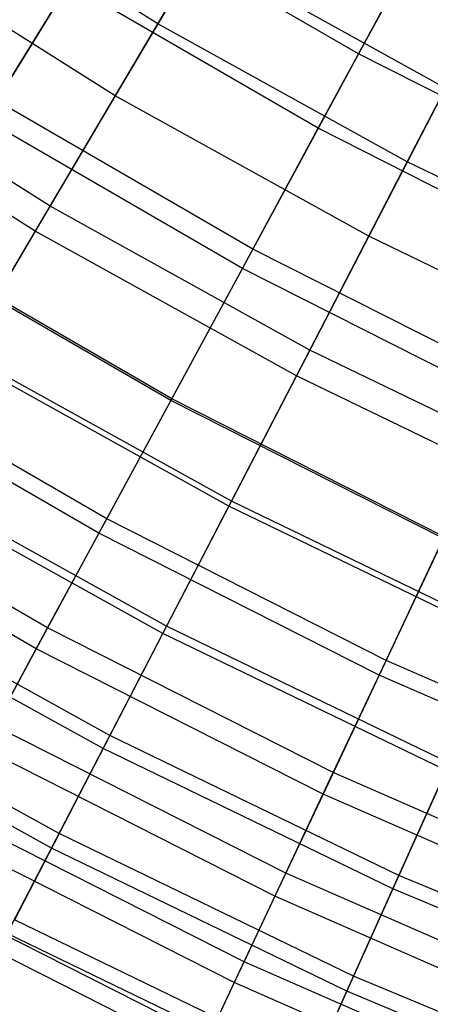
# Model space of a CAD drawing. Extents: x -135 to 135, y -135 to 135.
# Tile 169 of 207: x -13.15 to -11.18, y -25.81 to -21.1. Entities that reach past the tile are written whole.
import ezdxf

# ---------------------------------------------------------------- set-up
doc = ezdxf.new("R2010")
doc.units = 0
doc.header["$LTSCALE"] = 25.4
doc.layers.get('0').update_dxf_attribs({"linetype": 'CONTINUOUS'})

# ---------------------------------------------------------------- blocks, each defined once
blk = doc.blocks.new('SANTANA_BIURKO_A_PM_STL')
at = {"color": 0}
for p, q in [((-12.4888, -21.1231, 153.0923), (-11.9409, -20.1965, 151.2113)), ((-12.4888, -21.1231, 153.0923), (-11.9409, -20.1965, 151.2113)), ((-10.9881, -20.2714, 151.0295), (-11.5281, -21.2678, 152.9881)), ((-10.9881, -20.2714, 151.0295), (-11.5281, -21.2678, 152.9881)), ((-12.4888, -21.1231, 153.0923), (-13.6434, -20.3964, 153.0923)), ((-12.4888, -21.1231, 153.0923), (-13.6434, -20.3964, 153.0923)), ((-12.7025, -20.5879, 152.9881), (-13.2598, -21.4912, 154.9323)), ((-12.7025, -20.5879, 152.9881), (-13.2598, -21.4912, 154.9323)), ((-11.5281, -21.2678, 152.9881), (-12.7025, -20.5879, 152.9881)), ((-11.5281, -21.2678, 152.9881), (-12.7025, -20.5879, 152.9881)), ((-12.6926, -21.4679, 186.1381), (-13.8661, -20.7293, 186.1381)), ((-12.6926, -21.4679, 186.1381), (-13.8661, -20.7293, 186.1381)), ((-12.2865, -20.781, 187.2648), (-12.6926, -21.4679, 186.1381)), ((-12.2865, -20.781, 187.2648), (-12.6926, -21.4679, 186.1381)), ((-11.1126, -21.4317, 187.2648), (-12.2865, -20.781, 187.2648)), ((-11.1126, -21.4317, 187.2648), (-12.2865, -20.781, 187.2648)), ((-11.2956, -21.7845, 153.0923), (-10.8001, -20.8289, 151.2113)), ((-11.2956, -21.7845, 153.0923), (-10.8001, -20.8289, 151.2113)), ((-11.7209, -21.6233, 186.2003), (-11.3347, -20.9109, 187.3245)), ((-11.7209, -21.6233, 186.2003), (-11.3347, -20.9109, 187.3245)), ((-13.3151, -21.5809, 185.0324), (-12.9149, -20.9321, 186.2003)), ((-13.3151, -21.5809, 185.0324), (-12.9149, -20.9321, 186.2003)), ((-11.7209, -21.6233, 186.2003), (-12.9149, -20.9321, 186.2003)), ((-11.7209, -21.6233, 186.2003), (-12.9149, -20.9321, 186.2003)), ((-13.0045, -21.9954, 154.9684), (-12.4888, -21.1231, 153.0923)), ((-13.0045, -21.9954, 154.9684), (-12.4888, -21.1231, 153.0923)), ((-11.2956, -21.7845, 153.0923), (-12.4888, -21.1231, 153.0923)), ((-11.2956, -21.7845, 153.0923), (-12.4888, -21.1231, 153.0923)), ((-13.0045, -21.9954, 154.9684), (-14.2068, -21.2387, 154.9684)), ((-13.0045, -21.9954, 154.9684), (-14.2068, -21.2387, 154.9684)), ((-11.5281, -21.2678, 152.9881), (-12.0339, -22.2009, 154.9323)), ((-11.5281, -21.2678, 152.9881), (-12.0339, -22.2009, 154.9323)), ((-10.3175, -21.8807, 152.9881), (-11.5281, -21.2678, 152.9881)), ((-10.3175, -21.8807, 152.9881), (-11.5281, -21.2678, 152.9881)), ((-13.0753, -22.1152, 184.9669), (-14.2841, -21.3543, 184.9669)), ((-13.0753, -22.1152, 184.9669), (-14.2841, -21.3543, 184.9669)), ((-11.1126, -21.4317, 187.2648), (-11.4799, -22.1401, 186.1381)), ((-11.1126, -21.4317, 187.2648), (-11.4799, -22.1401, 186.1381)), ((-12.6926, -21.4679, 186.1381), (-13.0753, -22.1152, 184.9669)), ((-12.6926, -21.4679, 186.1381), (-13.0753, -22.1152, 184.9669)), ((-11.4799, -22.1401, 186.1381), (-12.6926, -21.4679, 186.1381)), ((-11.4799, -22.1401, 186.1381), (-12.6926, -21.4679, 186.1381)), ((-12.0339, -22.2009, 154.9323), (-13.2598, -21.4912, 154.9323)), ((-12.0339, -22.2009, 154.9323), (-13.2598, -21.4912, 154.9323)), ((-12.0841, -22.2935, 185.0324), (-13.3151, -21.5809, 185.0324)), ((-12.0841, -22.2935, 185.0324), (-13.3151, -21.5809, 185.0324)), ((-12.0841, -22.2935, 185.0324), (-11.7209, -21.6233, 186.2003)), ((-12.0841, -22.2935, 185.0324), (-11.7209, -21.6233, 186.2003)), ((-10.49, -22.2465, 186.2003), (-11.7209, -21.6233, 186.2003)), ((-10.49, -22.2465, 186.2003), (-11.7209, -21.6233, 186.2003)), ((-11.762, -22.6842, 154.9684), (-11.2956, -21.7845, 153.0923)), ((-11.762, -22.6842, 154.9684), (-11.2956, -21.7845, 153.0923)), ((-10.0674, -22.3786, 153.0923), (-11.2956, -21.7845, 153.0923)), ((-10.0674, -22.3786, 153.0923), (-11.2956, -21.7845, 153.0923)), ((-13.4189, -22.6964, 156.5853), (-13.0045, -21.9954, 154.9684)), ((-13.4189, -22.6964, 156.5853), (-13.0045, -21.9954, 154.9684)), ((-11.762, -22.6842, 154.9684), (-13.0045, -21.9954, 154.9684)), ((-11.762, -22.6842, 154.9684), (-13.0045, -21.9954, 154.9684)), ((-13.0753, -22.1152, 184.9669), (-13.4324, -22.7191, 183.7566)), ((-13.0753, -22.1152, 184.9669), (-13.4324, -22.7191, 183.7566)), ((-11.826, -22.8076, 184.9669), (-13.0753, -22.1152, 184.9669)), ((-11.826, -22.8076, 184.9669), (-13.0753, -22.1152, 184.9669)), ((-12.4224, -22.9176, 183.8276), (-13.6879, -22.185, 183.8276)), ((-12.4224, -22.9176, 183.8276), (-13.6879, -22.185, 183.8276)), ((-11.4799, -22.1401, 186.1381), (-11.826, -22.8076, 184.9669)), ((-11.4799, -22.1401, 186.1381), (-11.826, -22.8076, 184.9669)), ((-10.2318, -22.7439, 186.1381), (-11.4799, -22.1401, 186.1381)), ((-10.2318, -22.7439, 186.1381), (-11.4799, -22.1401, 186.1381)), ((-12.4268, -22.9257, 156.5584), (-13.6927, -22.1929, 156.5584)), ((-12.4268, -22.9257, 156.5584), (-13.6927, -22.1929, 156.5584)), ((-12.0339, -22.2009, 154.9323), (-12.4268, -22.9257, 156.5584)), ((-12.0339, -22.2009, 154.9323), (-12.4268, -22.9257, 156.5584)), ((-10.7702, -22.8407, 154.9323), (-12.0339, -22.2009, 154.9323)), ((-10.7702, -22.8407, 154.9323), (-12.0339, -22.2009, 154.9323)), ((-12.4224, -22.9176, 183.8276), (-12.0841, -22.2935, 185.0324)), ((-12.4224, -22.9176, 183.8276), (-12.0841, -22.2935, 185.0324)), ((-10.8151, -22.936, 185.0324), (-12.0841, -22.2935, 185.0324)), ((-10.8151, -22.936, 185.0324), (-12.0841, -22.2935, 185.0324)), ((-12.1369, -23.4071, 156.5853), (-13.4189, -22.6964, 156.5853)), ((-12.1369, -23.4071, 156.5853), (-13.4189, -22.6964, 156.5853)), ((-12.1369, -23.4071, 156.5853), (-11.762, -22.6842, 154.9684)), ((-12.1369, -23.4071, 156.5853), (-11.762, -22.6842, 154.9684)), ((-10.4832, -23.3028, 154.9684), (-11.762, -22.6842, 154.9684)), ((-10.4832, -23.3028, 154.9684), (-11.762, -22.6842, 154.9684)), ((-12.7337, -23.4918, 182.5933), (-14.0309, -22.7409, 182.5933)), ((-12.7337, -23.4918, 182.5933), (-14.0309, -22.7409, 182.5933)), ((-12.149, -23.4305, 183.7566), (-13.4324, -22.7191, 183.7566)), ((-12.149, -23.4305, 183.7566), (-13.4324, -22.7191, 183.7566)), ((-12.7709, -23.5605, 158.1011), (-14.0719, -22.8074, 158.1011)), ((-12.7709, -23.5605, 158.1011), (-14.0719, -22.8074, 158.1011)), ((-11.826, -22.8076, 184.9669), (-12.149, -23.4305, 183.7566)), ((-11.826, -22.8076, 184.9669), (-12.149, -23.4305, 183.7566)), ((-10.5402, -23.4296, 184.9669), (-11.826, -22.8076, 184.9669)), ((-10.5402, -23.4296, 184.9669), (-11.826, -22.8076, 184.9669)), ((-12.4268, -22.9257, 156.5584), (-12.7709, -23.5605, 158.1011)), ((-12.4268, -22.9257, 156.5584), (-12.7709, -23.5605, 158.1011)), ((-12.7337, -23.4918, 182.5933), (-12.4224, -22.9176, 183.8276)), ((-12.7337, -23.4918, 182.5933), (-12.4224, -22.9176, 183.8276)), ((-11.1218, -23.5864, 156.5584), (-12.4268, -22.9257, 156.5584)), ((-11.1218, -23.5864, 156.5584), (-12.4268, -22.9257, 156.5584)), ((-11.1179, -23.578, 183.8276), (-12.4224, -22.9176, 183.8276)), ((-11.1179, -23.578, 183.8276), (-12.4224, -22.9176, 183.8276)), ((-13.0166, -24.0138, 181.3361), (-14.3426, -23.2462, 181.3361)), ((-13.0166, -24.0138, 181.3361), (-14.3426, -23.2462, 181.3361)), ((-12.4649, -24.0398, 158.1165), (-13.7817, -23.3099, 158.1165)), ((-12.4649, -24.0398, 158.1165), (-13.7817, -23.3099, 158.1165)), ((-12.447, -24.0053, 182.5129), (-13.7619, -23.2764, 182.5129)), ((-12.447, -24.0053, 182.5129), (-13.7619, -23.2764, 182.5129)), ((-13.071, -24.1141, 159.5739), (-14.4025, -23.3432, 159.5739)), ((-13.071, -24.1141, 159.5739), (-14.4025, -23.3432, 159.5739)), ((-12.4649, -24.0398, 158.1165), (-12.1369, -23.4071, 156.5853)), ((-12.4649, -24.0398, 158.1165), (-12.1369, -23.4071, 156.5853)), ((-10.8173, -24.0454, 156.5853), (-12.1369, -23.4071, 156.5853)), ((-10.8173, -24.0454, 156.5853), (-12.1369, -23.4071, 156.5853)), ((-12.149, -23.4305, 183.7566), (-12.447, -24.0053, 182.5129)), ((-12.149, -23.4305, 183.7566), (-12.447, -24.0053, 182.5129)), ((-10.8281, -24.0695, 183.7566), (-12.149, -23.4305, 183.7566)), ((-10.8281, -24.0695, 183.7566), (-12.149, -23.4305, 183.7566)), ((-13.0166, -24.0138, 181.3361), (-12.7337, -23.4918, 182.5933)), ((-13.0166, -24.0138, 181.3361), (-12.7337, -23.4918, 182.5933)), ((-11.3965, -24.1689, 182.5933), (-12.7337, -23.4918, 182.5933)), ((-11.3965, -24.1689, 182.5933), (-12.7337, -23.4918, 182.5933)), ((-12.7709, -23.5605, 158.1011), (-13.071, -24.1141, 159.5739)), ((-12.7709, -23.5605, 158.1011), (-13.071, -24.1141, 159.5739)), ((-11.4298, -24.2395, 158.1011), (-12.7709, -23.5605, 158.1011)), ((-11.4298, -24.2395, 158.1011), (-12.7709, -23.5605, 158.1011)), ((-11.1218, -23.5864, 156.5584), (-11.4298, -24.2395, 158.1011)), ((-11.1218, -23.5864, 156.5584), (-11.4298, -24.2395, 158.1011)), ((-11.3965, -24.1689, 182.5933), (-11.1179, -23.578, 183.8276)), ((-11.3965, -24.1689, 182.5933), (-11.1179, -23.578, 183.8276)), ((-12.7184, -24.5286, 181.2421), (-14.0619, -23.7839, 181.2421)), ((-12.7184, -24.5286, 181.2421), (-14.0619, -23.7839, 181.2421)), ((-12.7509, -24.5912, 159.5786), (-14.0978, -23.8446, 159.5786)), ((-12.7509, -24.5912, 159.5786), (-14.0978, -23.8446, 159.5786)), ((-13.2701, -24.4815, 180.0621), (-13.0166, -24.0138, 181.3361)), ((-13.2701, -24.4815, 180.0621), (-13.0166, -24.0138, 181.3361)), ((-11.6497, -24.7059, 181.3361), (-13.0166, -24.0138, 181.3361)), ((-11.6497, -24.7059, 181.3361), (-13.0166, -24.0138, 181.3361)), ((-12.447, -24.0053, 182.5129), (-12.7184, -24.5286, 181.2421)), ((-12.447, -24.0053, 182.5129), (-12.7184, -24.5286, 181.2421)), ((-11.0937, -24.6599, 182.5129), (-12.447, -24.0053, 182.5129)), ((-11.0937, -24.6599, 182.5129), (-12.447, -24.0053, 182.5129)), ((-12.7509, -24.5912, 159.5786), (-12.4649, -24.0398, 158.1165)), ((-12.7509, -24.5912, 159.5786), (-12.4649, -24.0398, 158.1165)), ((-11.1096, -24.6953, 158.1165), (-12.4649, -24.0398, 158.1165)), ((-11.1096, -24.6953, 158.1165), (-12.4649, -24.0398, 158.1165)), ((-13.071, -24.1141, 159.5739), (-13.3282, -24.5886, 160.9733)), ((-13.071, -24.1141, 159.5739), (-13.3282, -24.5886, 160.9733)), ((-11.6983, -24.809, 159.5739), (-13.071, -24.1141, 159.5739)), ((-11.6983, -24.809, 159.5739), (-13.071, -24.1141, 159.5739)), ((-11.6497, -24.7059, 181.3361), (-11.3965, -24.1689, 182.5933)), ((-11.6497, -24.7059, 181.3361), (-11.3965, -24.1689, 182.5933)), ((-10.0234, -24.7699, 182.5933), (-11.3965, -24.1689, 182.5933)), ((-10.0234, -24.7699, 182.5933), (-11.3965, -24.1689, 182.5933)), ((-12.9616, -24.9977, 179.9512), (-14.3308, -24.2387, 179.9512)), ((-12.9616, -24.9977, 179.9512), (-14.3308, -24.2387, 179.9512)), ((-11.4298, -24.2395, 158.1011), (-11.6983, -24.809, 159.5739)), ((-11.4298, -24.2395, 158.1011), (-11.6983, -24.809, 159.5739)), ((-10.0527, -24.8423, 158.1011), (-11.4298, -24.2395, 158.1011)), ((-10.0527, -24.8423, 158.1011), (-11.4298, -24.2395, 158.1011)), ((-12.9981, -25.0681, 160.9833), (-14.3712, -24.307, 160.9833)), ((-12.9981, -25.0681, 160.9833), (-14.3712, -24.307, 160.9833)), ((-11.8766, -25.187, 180.0621), (-13.2701, -24.4815, 180.0621)), ((-11.8766, -25.187, 180.0621), (-13.2701, -24.4815, 180.0621)), ((-12.7184, -24.5286, 181.2421), (-12.9616, -24.9977, 179.9512)), ((-12.7184, -24.5286, 181.2421), (-12.9616, -24.9977, 179.9512)), ((-11.3356, -25.1975, 181.2421), (-12.7184, -24.5286, 181.2421)), ((-11.3356, -25.1975, 181.2421), (-12.7184, -24.5286, 181.2421)), ((-11.9285, -25.2972, 160.9733), (-13.3282, -24.5886, 160.9733)), ((-11.9285, -25.2972, 160.9733), (-13.3282, -24.5886, 160.9733)), ((-12.9981, -25.0681, 160.9833), (-12.7509, -24.5912, 159.5786)), ((-12.9981, -25.0681, 160.9833), (-12.7509, -24.5912, 159.5786)), ((-11.3645, -25.2619, 159.5786), (-12.7509, -24.5912, 159.5786)), ((-11.3645, -25.2619, 159.5786), (-12.7509, -24.5912, 159.5786)), ((-11.0937, -24.6599, 182.5129), (-11.3356, -25.1975, 181.2421)), ((-11.0937, -24.6599, 182.5129), (-11.3356, -25.1975, 181.2421)), ((-11.8766, -25.187, 180.0621), (-11.6497, -24.7059, 181.3361)), ((-11.8766, -25.187, 180.0621), (-11.6497, -24.7059, 181.3361)), ((-10.2461, -25.3202, 181.3361), (-11.6497, -24.7059, 181.3361)), ((-10.2461, -25.3202, 181.3361), (-11.6497, -24.7059, 181.3361)), ((-11.3645, -25.2619, 159.5786), (-11.1096, -24.6953, 158.1165)), ((-11.3645, -25.2619, 159.5786), (-11.1096, -24.6953, 158.1165)), ((-11.6983, -24.809, 159.5739), (-11.9285, -25.2972, 160.9733)), ((-11.6983, -24.809, 159.5739), (-11.9285, -25.2972, 160.9733)), ((-10.2889, -25.4259, 159.5739), (-11.6983, -24.809, 159.5739)), ((-10.2889, -25.4259, 159.5739), (-11.6983, -24.809, 159.5739)), ((-12.0763, -25.6107, 178.7776), (-13.4934, -24.8933, 178.7776)), ((-12.0763, -25.6107, 178.7776), (-13.4934, -24.8933, 178.7776)), ((-12.1233, -25.7103, 162.3079), (-13.5458, -24.9901, 162.3079)), ((-12.1233, -25.7103, 162.3079), (-13.5458, -24.9901, 162.3079)), ((-12.9616, -24.9977, 179.9512), (-13.1755, -25.4102, 178.6467)), ((-12.9616, -24.9977, 179.9512), (-13.1755, -25.4102, 178.6467)), ((-11.5523, -25.6794, 179.9512), (-12.9616, -24.9977, 179.9512)), ((-11.5523, -25.6794, 179.9512), (-12.9616, -24.9977, 179.9512)), ((-13.2094, -25.4755, 162.3398), (-12.9981, -25.0681, 160.9833)), ((-13.2094, -25.4755, 162.3398), (-12.9981, -25.0681, 160.9833)), ((-11.5849, -25.7517, 160.9833), (-12.9981, -25.0681, 160.9833)), ((-11.5849, -25.7517, 160.9833), (-12.9981, -25.0681, 160.9833)), ((-12.0763, -25.6107, 178.7776), (-11.8766, -25.187, 180.0621)), ((-12.0763, -25.6107, 178.7776), (-11.8766, -25.187, 180.0621)), ((-10.4456, -25.8133, 180.0621), (-11.8766, -25.187, 180.0621)), ((-10.4456, -25.8133, 180.0621), (-11.8766, -25.187, 180.0621)), ((-11.3356, -25.1975, 181.2421), (-11.5523, -25.6794, 179.9512)), ((-11.3356, -25.1975, 181.2421), (-11.5523, -25.6794, 179.9512)), ((-9.9177, -25.7886, 181.2421), (-11.3356, -25.1975, 181.2421)), ((-9.9177, -25.7886, 181.2421), (-11.3356, -25.1975, 181.2421)), ((-12.248, -25.9748, 177.493), (-13.6852, -25.2472, 177.493)), ((-12.248, -25.9748, 177.493), (-13.6852, -25.2472, 177.493)), ((-11.5849, -25.7517, 160.9833), (-11.3645, -25.2619, 159.5786)), ((-11.5849, -25.7517, 160.9833), (-11.3645, -25.2619, 159.5786)), ((-9.943, -25.8544, 159.5786), (-11.3645, -25.2619, 159.5786)), ((-9.943, -25.8544, 159.5786), (-11.3645, -25.2619, 159.5786)), ((-12.2858, -26.055, 163.59), (-13.7274, -25.3251, 163.59)), ((-12.2858, -26.055, 163.59), (-13.7274, -25.3251, 163.59)), ((-11.9285, -25.2972, 160.9733), (-12.1233, -25.7103, 162.3079)), ((-11.9285, -25.2972, 160.9733), (-12.1233, -25.7103, 162.3079)), ((-10.4913, -25.9262, 160.9733), (-11.9285, -25.2972, 160.9733)), ((-10.4913, -25.9262, 160.9733), (-11.9285, -25.2972, 160.9733)), ((-11.743, -26.1032, 178.6467), (-13.1755, -25.4102, 178.6467)), ((-11.743, -26.1032, 178.6467), (-13.1755, -25.4102, 178.6467)), ((-11.7732, -26.1702, 162.3398), (-13.2094, -25.4755, 162.3398)), ((-11.7732, -26.1702, 162.3398), (-13.2094, -25.4755, 162.3398)), ((-12.248, -25.9748, 177.493), (-12.0763, -25.6107, 178.7776)), ((-12.248, -25.9748, 177.493), (-12.0763, -25.6107, 178.7776)), ((-10.6213, -26.2476, 178.7776), (-12.0763, -25.6107, 178.7776)), ((-10.6213, -26.2476, 178.7776), (-12.0763, -25.6107, 178.7776)), ((-12.1233, -25.7103, 162.3079), (-12.2858, -26.055, 163.59)), ((-12.1233, -25.7103, 162.3079), (-12.2858, -26.055, 163.59)), ((-10.6626, -26.3496, 162.3079), (-12.1233, -25.7103, 162.3079)), ((-10.6626, -26.3496, 162.3079), (-12.1233, -25.7103, 162.3079)), ((-11.5523, -25.6794, 179.9512), (-11.743, -26.1032, 178.6467)), ((-11.5523, -25.6794, 179.9512), (-11.743, -26.1032, 178.6467)), ((-10.1074, -26.2817, 179.9512), (-11.5523, -25.6794, 179.9512)), ((-10.1074, -26.2817, 179.9512), (-11.5523, -25.6794, 179.9512)), ((-11.7732, -26.1702, 162.3398), (-11.5849, -25.7517, 160.9833)), ((-11.7732, -26.1702, 162.3398), (-11.5849, -25.7517, 160.9833)), ((-10.1358, -26.3558, 160.9833), (-11.5849, -25.7517, 160.9833)), ((-10.1358, -26.3558, 160.9833), (-11.5849, -25.7517, 160.9833))]:
    blk.add_line(p, q, dxfattribs=at)

msp = doc.modelspace()

# ---------------------------------------------------------------- block references
at = {"color": 253}
msp.add_blockref('SANTANA_BIURKO_A_PM_STL', (0, 0), dxfattribs=at)

doc.saveas('drawing.dxf')
